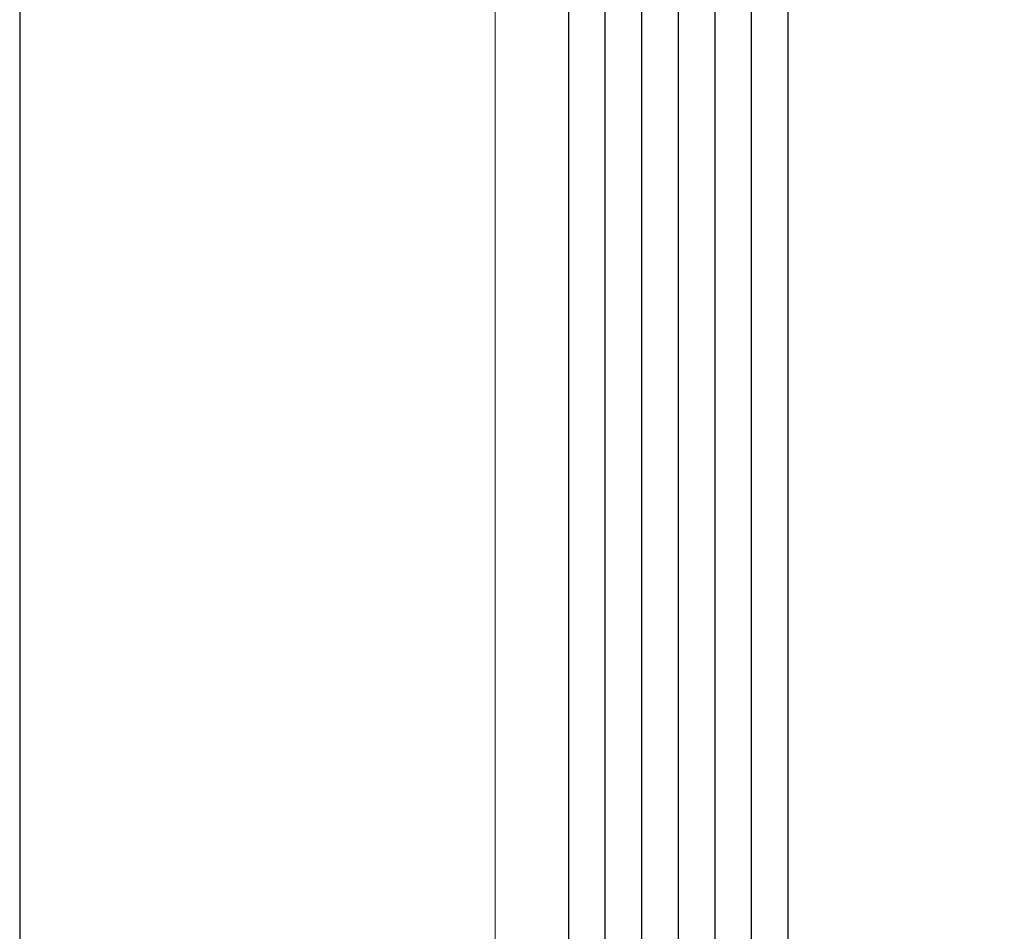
# Model space of a CAD drawing. Extents: x 4615668 to 9294084, y 5325188 to 10688993.
# Tile 151 of 256: x 4635734.23 to 4635736.93, y 5331935.76 to 5331938.25. Entities that reach past the tile are written whole.
import ezdxf

# ---------------------------------------------------------------- set-up
doc = ezdxf.new("R2010")
doc.units = 0
doc.header["$MEASUREMENT"] = 0
doc.layers.add('A_wymiary', color=152, linetype='Continuous', lineweight=5)
doc.layers.add('Wymiat 100', color=251, linetype='Continuous', lineweight=5)
doc.layers.add('CrossSectionsGlass', color=7, linetype='Continuous')

# ---------------------------------------------------------------- blocks, each defined once
blk = doc.blocks.new('G$CA57B7548')
at = {"layer": 'A_wymiary', "ltscale": 40}
blk.add_lwpolyline([(8.4998, 678.9895), (6.4998, 678.9895), (6.4998, 45.9895), (8.4998, 45.9895)], close=True, dxfattribs=at)
at = {"layer": 'CrossSectionsGlass'}
for p, q in [((6.8, 407.3895), (6.8, 317.5895)), ((6.9, 407.3895), (6.9, 317.5895)), ((7, 407.3895), (7, 317.5895)), ((7.1, 407.3895), (7.1, 317.5895)), ((7.2, 407.3895), (7.2, 317.5895)), ((5.2, 407.3395), (5.2, 317.6395)), ((6.7, 407.3395), (6.7, 317.6395)), ((7.3, 407.3395), (7.3, 317.6395))]:
    blk.add_line(p, q, dxfattribs=at)

msp = doc.modelspace()

# ---------------------------------------------------------------- block references
at = {"layer": 'Wymiat 100', "color": 5, "lineweight": 0, "ltscale": 40}
msp.add_blockref('G$CA57B7548', (4635729.0339, 5331615.7782), dxfattribs=at)

doc.saveas('drawing.dxf')
